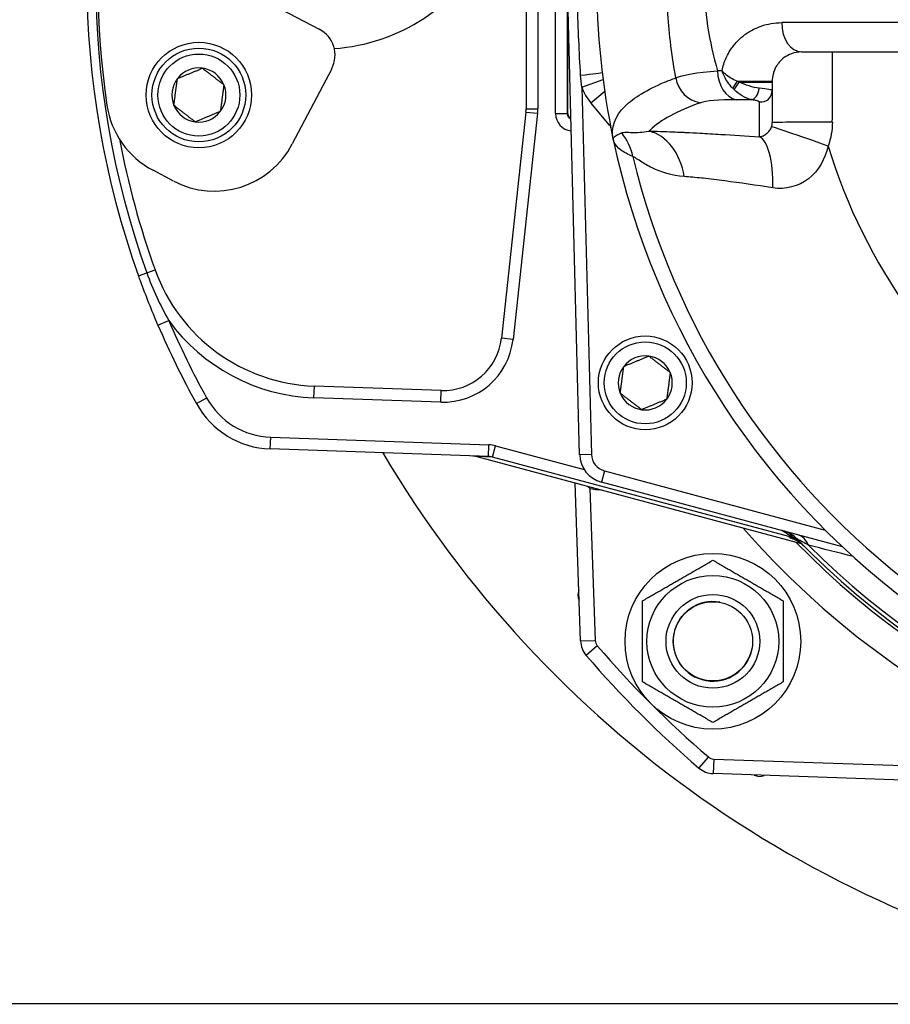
# Model space of a CAD drawing. Header units: millimetres. Extents: x 0 to 5940, y 0 to 4200.
# Tile 18 of 62: x 1866 to 2015, y 1084 to 1252. Entities that reach past the tile are written whole.
import ezdxf

# ---------------------------------------------------------------- set-up
doc = ezdxf.new("R2010")
doc.units = ezdxf.units.MM
doc.header["$LTSCALE"] = 50
doc.linetypes.add('PHANTOM', pattern=[2.5, 1.25, -0.25, 0.25, -0.25, 0.25, -0.25])
doc.layers.get('DEFPOINTS').update_dxf_attribs({"linetype": 'CONTINUOUS'})
for name, color, linetype in [('01-LINIE-025', 1, 'CONTINUOUS'), ('02-LINIE-035', 2, 'CONTINUOUS'), ('06-MASSE1', 1, 'CONTINUOUS')]:
    doc.layers.add(name, color=color, linetype=linetype)
doc.styles.add('ACA_NORM', font='ROMANS.SHX')
doc.dimstyles.new('1-10', dxfattribs={"dimscale": 10, "dimtxt": 2.5, "dimasz": 3.5, "dimexe": 1, "dimexo": 0, "dimgap": 1, "dimtad": 1, "dimdec": 0, "dimzin": 0, "dimtxsty": 'ACA_NORM', "dimcen": 0, "dimadec": 0, "dimazin": 0, "dimtfac": 2.4, "dimtdec": 0, "dimtmove": 0, "dimatfit": 3, "dimfxl": 1, "dimtolj": 1, "dimtzin": 0, "dimarcsym": 0})

# ---------------------------------------------------------------- blocks, each defined once
blk = doc.blocks.new('*D5')
at = {"layer": '06-MASSE1', "color": 0, "lineweight": -2}
for p, q in [((2097.54, 1462.21), (1607.04, 1462.21)), ((1617.04, 1427.21), (1617.04, 1119.21)), ((2078.01, 1084.21), (1607.04, 1084.21))]:
    blk.add_line(p, q, dxfattribs=at)
at = {"layer": '06-MASSE1', "color": 0}
for points in [[(1611.21, 1427.21), (1622.87, 1427.21), (1617.04, 1462.21)], [(1611.21, 1119.21), (1622.87, 1119.21), (1617.04, 1084.21)]]:
    blk.add_solid(points, dxfattribs=at)
at = {"layer": 'DEFPOINTS', "color": 0}
for p in [(2097.54, 1462.21), (1617.04, 1084.21), (2078.01, 1084.21)]:
    blk.add_point(p, dxfattribs=at)
at = {"layer": '06-MASSE1', "color": 0, "insert": (1594.54, 1273.21), "char_height": 25, "attachment_point": 5, "rotation": 90, "style": 'ACA_NORM'}
blk.add_mtext('\\A1;378', dxfattribs=at)

msp = doc.modelspace()

# ---------------------------------------------------------------- linework, layer by layer
at = {"layer": '01-LINIE-025', "linetype": 'PHANTOM'}
msp.add_circle((2160.55, 1259.21), 345, dxfattribs=at)
at = {"layer": '02-LINIE-035'}
for p, q in [((1952.54, 1281.43), (1952.54, 1236.97)), ((1954.54, 1281.43), (1954.54, 1236.97)), ((1957.54, 1236.2), (1957.54, 1282.2)), ((1959.54, 1282.2), (1959.54, 1236.2)), ((1897.85, 1260.73), (1917.23, 1250.58)), ((1961.67, 1177.93), (1959.54, 1259.2)), ((1959.62, 1256.2), (1959.62, 1236.28)), ((2017.89, 1251.7), (1996.16, 1251.7)), ((1990.97, 1250.35), (1990.97, 1250.35)), ((1999.54, 1246.7), (2020.54, 1246.7)), ((1919.34, 1243.83), (1912.62, 1230.99)), ((1962.03, 1240.68), (1965.66, 1242.02)), ((1962.03, 1240.68), (1963.67, 1177.99)), ((1988.57, 1241.7), (1994.54, 1241.7)), ((1988.89, 1241.55), (1994.54, 1241.55)), ((1994.54, 1241.7), (1994.54, 1241.55)), ((1994.54, 1241.55), (1994.54, 1240.13)), ((1963.58, 1238.01), (1965.94, 1239.98)), ((1994.54, 1240.13), (1994.54, 1234.64)), ((1966.79, 1234.18), (1963.58, 1238.01)), ((1952.51, 1236.43), (1948.31, 1197.82)), ((1954.5, 1236.22), (1950.3, 1197.6)), ((1952.51, 1236.43), (1954.5, 1236.22)), ((1952.54, 1236.97), (1954.54, 1236.97)), ((1957.54, 1236.2), (1959.54, 1236.2)), ((1959.54, 1236.2), (1959.62, 1236.28)), ((1966.79, 1234.18), (1966.9, 1234.27)), ((1892.37, 1224.66), (1888.86, 1226.49)), ((1886.38, 1208.48), (1887.79, 1208.99)), ((1887.79, 1208.99), (1889.2, 1209.5)), ((1889.69, 1200.06), (1891.53, 1200.85)), ((1950.3, 1197.6), (1948.31, 1197.82)), ((1916.32, 1187.66), (1916.39, 1189.66)), ((1938.02, 1188.9), (1916.39, 1189.66)), ((1937.95, 1186.91), (1938.02, 1188.9)), ((1896.26, 1186.65), (1898.01, 1187.62)), ((1937.95, 1186.91), (1916.32, 1187.66)), ((1908.86, 1178.92), (1908.93, 1180.91)), ((1908.93, 1180.91), (1946.17, 1179.61)), ((1946.1, 1177.62), (1908.86, 1178.92)), ((1946.1, 1177.62), (1946.17, 1179.61)), ((1946.79, 1177.51), (1947.3, 1179.44)), ((1947.3, 1179.44), (1962.45, 1175.39)), ((1944.11, 1177.61), (1944.11, 1177.61)), ((1944.11, 1177.61), (1999.48, 1162.77)), ((1946.79, 1177.51), (1944.12, 1177.61)), ((1944.12, 1177.61), (1999.48, 1162.77)), ((1997.39, 1163.95), (1946.79, 1177.51)), ((1963.67, 1177.99), (1961.67, 1177.93)), ((1965.89, 1175.17), (1965.37, 1173.24)), ((1965.89, 1175.17), (2003.59, 1165.07)), ((1961.83, 1146.14), (1960.88, 1173.11)), ((1963.42, 1172.17), (1963.47, 1172.42)), ((1963.42, 1172.17), (1964.32, 1146.23)), ((1965.25, 1171.94), (1965.23, 1171.94)), ((2006.55, 1162.2), (1965.37, 1173.24)), ((1997.39, 1163.95), (1997.46, 1164.19)), ((1999.09, 1163.21), (1999.09, 1163.21)), ((1999.54, 1162.76), (1999.54, 1162.76)), ((1999.54, 1162.75), (1999.54, 1162.75)), ((1961.83, 1146.14), (1964.32, 1146.23)), ((1964.68, 1145.3), (1962.79, 1143.67)), ((1983.64, 1126.34), (1982.01, 1124.45)), ((1984.57, 1125.98), (1984.48, 1123.48)), ((1984.57, 1125.98), (2030.33, 1124.39)), ((2030.24, 1121.89), (1984.48, 1123.48))]:
    msp.add_line(p, q, dxfattribs=at)
for centre, radius in [((1896.67, 1239.34), 9), ((1896.67, 1239.34), 8), ((1896.67, 1239.34), 7), ((1972.86, 1190.2), 8), ((1972.86, 1190.2), 7), ((1984.41, 1146.07), 15), ((1984.41, 1146.07), 11.25), ((1984.41, 1146.07), 8), ((1984.41, 1146.07), 8), ((1984.41, 1146.07), 6.77)]:
    msp.add_circle(centre, radius, dxfattribs=at)
for centre, radius, start, end in [((2029.41, 1259.2), 150, 156.8569, 188.2712), ((2027.54, 1259.2), 150, 160.2372, 199.7628), ((2027.54, 1259.2), 148.5, 160.2372, 199.7628), ((1917.54, 1279.2), 32, 274.0161, 30.7153), ((2097.54, 1259.2), 133, 168.0776, 191.9224), ((1914.91, 1246.15), 5, 332.3657, 62.3657), ((1896.67, 1239.34), 4.62, 82.4483, 142.4483), ((1896.67, 1239.34), 4.62, 22.4483, 82.4483), ((2097.54, 1259.2), 120, 187.9969, 187.9973), ((2097.54, 1259.2), 118, 187.9174, 187.9188), ((1896.67, 1239.34), 4.62, 142.4483, 202.4483), ((1896.67, 1239.34), 4.62, 322.4483, 22.4483), ((1970.47, 1243.79), 9, 200.2169, 220), ((1895.82, 1239.78), 15, 188.2712, 242.3657), ((1896.67, 1239.34), 4.62, 202.4483, 262.4483), ((2102.96, 1260.2), 123.51, 190.4799391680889, 190.4799458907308), ((1896.67, 1239.34), 4.62, 262.4483, 322.4483), ((1947.54, 1236.97), 5, 353.7858, 0), ((1947.54, 1236.97), 7, 353.7858, 0), ((2097.54, 1259.2), 120, 190.6703, 190.6708), ((1966.02, 1233.54), 1, 11.0422, 40), ((2097.42, 1259.17), 120.87, 192.5185939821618, 192.5186286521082), ((2027.54, 1259.2), 147, 190.7438, 199.7628), ((1899.33, 1237.94), 15, 242.3657, 332.3657), ((2097.54, 1259.2), 133, 191.9224, 234.7955), ((2097.54, 1259.2), 97.73, 197.0054, 342.9946), ((2097.54, 1259.2), 130.37, 193.4591, 346.5409), ((2097.57, 1259.21), 120.03, 196.487086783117, 196.4871415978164), ((2097.47, 1259.18), 117.92, 196.9003, 196.9004), ((1917.43, 1219.64), 30, 199.7628, 268), ((1917.43, 1219.64), 32, 215.954, 268), ((2027.54, 1259.2), 148, 203.2193, 208.9254), ((2027.54, 1259.2), 150, 203.2193, 208.9254), ((1938.37, 1198.9), 12, 268, 353.7858), ((1938.37, 1198.9), 10, 268, 353.7858), ((1972.86, 1190.2), 4.62, 82.6173, 142.6173), ((1972.86, 1190.2), 4.62, 22.6173, 82.6173), ((1972.86, 1190.2), 4.62, 142.6173, 202.6173), ((1972.86, 1190.2), 4.62, 322.6173, 22.6173), ((1909.38, 1193.91), 13, 208.9254, 268), ((1972.86, 1190.2), 4.62, 202.6173, 262.6173), ((1972.86, 1190.2), 4.62, 262.6173, 322.6173), ((1909.38, 1193.91), 15, 208.9254, 268), ((2092.74, 1275.66), 191.33, 210.6064, 307.2771), ((1966.67, 1178.07), 5, 181.5, 255), ((1966.67, 1178.07), 3, 181.5, 255), ((1965.58, 1181.94), 10, 257.5225, 268), ((2097.54, 1259.2), 143, 220.9811, 319.0189), ((1995.17, 1160.08), 5, 44.0768, 75), ((2098.84, 1264.03), 142.5, 224.6113, 224.754), ((2097.54, 1259.2), 137.5, 224.0768, 315.9232), ((2097.54, 1259.2), 138, 224.1915, 315.8085), ((2097.54, 1259.2), 136.85, 224.9689, 315.0311), ((1963.36, 1154.01), 2, 156.7376, 207.2624), ((1984.41, 1146.07), 6.79, 80, 350), ((1965.82, 1146.28), 4, 182, 220.6068), ((1965.82, 1146.28), 1.5, 182, 220.6068), ((2097.54, 1259.2), 175, 220.6068, 229.3932), ((2097.54, 1259.2), 177.5, 220.6068, 229.3932), ((1984.62, 1127.48), 1.5, 229.3932, 268), ((1984.62, 1127.48), 4, 229.3932, 268), ((1992.35, 1125.02), 2, 242.7376, 293.2624)]:
    msp.add_arc(centre, radius, start, end, dxfattribs=at)
for centre, major_axis, ratio, start_param, end_param in [((1999.54, 1251.7), (0, -5), 0.675862, 4.712389, 6.283185), ((1641.36, 1259.2), (0, -3635.31), 0.099977, 1.564058, 1.567358), ((1961.54, 1242.71), (3.97, 0.48), 0.006873, 4.784759, 6.283185), ((2097.53, 1241.45), (149.99, -1.04), 0.012561, 2.409492, 2.417229), ((1988.96, 1243.48), (0.04, -5), 0.748861, 4.706775, 6.124799), ((1982.92, 1242.96), (-1.69, 4.7), 0.974274, 1.371163, 2.659292), ((1988.96, 1241.7), (-1.26, -1.56), 0.151736, 4.8343, 5.699416), ((1989.15, 1241.55), (-1.21, -1.59), 0.104378, 4.791572, 5.734225), ((1990.37, 1243.26), (-5.36, 2.14), 0.373031, 1.381084, 1.441958), ((1989.72, 1241.2), (2, 0), 0.004141, 4.714901, 4.714944), ((1990.25, 1243.11), (-3.89, 4.25), 0.62067, 1.615698, 1.676513), ((1991.21, 1240.53), (-0.35, -1.97), 0.552034, 0.125692, 1.659702), ((1992.54, 1240.13), (2, 0), 0.994463, 4.609562, 6.283185), ((2098.53, 1236.95), (-147.76, 0.77), 0.01024, 5.52742, 5.553436), ((1960.54, 1236.2), (2.12, 2.12), 0.999315, 2.356537, 3.820523), ((1960.54, 1236.2), (0.71, 0.71), 0.996585, 2.356537, 3.54639), ((1960.62, 1236.28), (0.708, 0.708), 0.999315, 2.356537, 3.454734), ((1966.79, 1234.18), (3.06, 2.57), 0.00001, 1.276147, 1.276432), ((2003.83, 1230.54), (-9.42, 3.37), 0.015644, 4.691397, 6.247549), ((2004.54, 1234.64), (-10, 0), 0.006687, 4.687077, 6.283185), ((1967.01, 1233.73), (3.93, 0.77), 0.00001, 4.80245, 4.802574), ((1961.16, 1226.56), (-3.69, -9.3), 0.979433, 2.173457, 2.62901), ((1972.19, 1223.31), (0.12, 10), 0.748421, 4.933077, 6.124919), ((1991.32, 1222.33), (0.65, 9.98), 0.329595, 4.850715, 6.172243), ((1945.99, 1174.62), (5.03, -0.18), 0.993293, 1.342424, 1.570796), ((1943.34, 1174.71), (0.1, 3), 0.993293, 6.054813, 6.283185), ((1945.99, 1174.62), (3.05, -0.11), 0.984518, 1.342424, 1.570796), ((1965.23, 1171.94), (0.17, 5), 0.00001, 1.569973, 1.570796), ((1996.66, 1160.07), (-3.83, 2.26), 0.876967, 4.419113, 5.019146), ((1997, 1162.5), (1.44, 1.39), 0.685613, 0.26301, 0.721846), ((1996.35, 1158.87), (3.55, 3.52), 0.998651, 0, 0.528479), ((1997.64, 1159.41), (1.29, 4.83), 0.661971, 5.565341, 6.283185)]:
    msp.add_ellipse(centre, major_axis=major_axis, ratio=ratio, start_param=start_param, end_param=end_param, dxfattribs=at)
for points, knots in [([(1978.09, 1242.27), (1977.71, 1244.33), (1977.4, 1246.41), (1977.16, 1248.52), (1976.76, 1252.06), (1976.55, 1255.58), (1976.55, 1259.15), (1976.55, 1259.16), (1976.55, 1259.18), (1976.55, 1259.2), (1976.55, 1262.75), (1976.75, 1266.27), (1977.15, 1269.79), (1977.39, 1271.93), (1977.71, 1274.04), (1978.09, 1276.13)], [0.0000004, 0.0000004, 0.0000004, 0.0000004, 0.1862605, 0.1862605, 0.1862605, 0.4985428, 0.4985428, 0.4985428, 0.5, 0.5, 0.5, 0.8111526, 0.8111526, 0.8111526, 0.9999997, 0.9999997, 0.9999997, 0.9999997]), ([(1985.21, 1274.93), (1984.48, 1272.45), (1983.9, 1269.88), (1983.5, 1267.23), (1983.17, 1265.01), (1982.97, 1262.77), (1982.92, 1260.5), (1982.91, 1260.06), (1982.9, 1259.62), (1982.9, 1259.18), (1982.9, 1259.17), (1982.9, 1259.16), (1982.9, 1259.16), (1982.9, 1256.43), (1983.11, 1253.76), (1983.51, 1251.11), (1983.91, 1248.48), (1984.49, 1245.93), (1985.21, 1243.48)], [0, 0, 0, 0, 0.250151, 0.250151, 0.250151, 0.459302, 0.459302, 0.459302, 0.5, 0.5, 0.5, 0.500476, 0.500476, 0.500476, 0.751079, 0.751079, 0.751079, 1, 1, 1, 1]), ([(1961.83, 1242.71), (1961.6, 1246.71), (1961.43, 1250.7), (1961.31, 1254.7), (1961.27, 1256.2), (1961.24, 1257.7), (1961.21, 1259.2)], [0, 0, 0, 0, 0.727137, 0.727137, 0.727137, 1, 1, 1, 1]), ([(1985.98, 1243.48), (1986.02, 1243.68), (1986.06, 1243.87), (1986.11, 1244.06), (1986.3, 1244.82), (1986.57, 1245.52), (1986.9, 1246.16), (1987.1, 1246.54), (1987.31, 1246.89), (1987.54, 1247.23), (1987.7, 1247.46), (1987.87, 1247.69), (1988.05, 1247.9), (1988.47, 1248.43), (1988.94, 1248.89), (1989.43, 1249.29), (1989.63, 1249.46), (1989.83, 1249.61), (1990.03, 1249.76), (1990.85, 1250.34), (1991.73, 1250.78), (1992.63, 1251.1), (1993.77, 1251.5), (1994.95, 1251.7), (1996.16, 1251.7)], [0, 0, 0, 0, 0.03379, 0.03379, 0.03379, 0.169557, 0.169557, 0.169557, 0.25, 0.25, 0.25, 0.306466, 0.306466, 0.306466, 0.444259, 0.444259, 0.444259, 0.5, 0.5, 0.5, 0.721826, 0.721826, 0.721826, 1, 1, 1, 1]), ([(1999.54, 1246.7), (1998.95, 1246.7), (1998.39, 1246.6), (1997.84, 1246.4), (1997.4, 1246.24), (1996.97, 1246.02), (1996.57, 1245.72), (1996.47, 1245.65), (1996.38, 1245.58), (1996.29, 1245.5), (1996.06, 1245.3), (1995.83, 1245.07), (1995.62, 1244.8), (1995.51, 1244.66), (1995.4, 1244.5), (1995.29, 1244.33), (1995.21, 1244.21), (1995.14, 1244.08), (1995.07, 1243.93), (1994.96, 1243.72), (1994.86, 1243.49), (1994.78, 1243.23), (1994.75, 1243.12), (1994.71, 1243), (1994.68, 1242.88), (1994.6, 1242.52), (1994.54, 1242.12), (1994.54, 1241.7)], [0, 0, 0, 0, 0.279238, 0.279238, 0.279238, 0.5, 0.5, 0.5, 0.552002, 0.552002, 0.552002, 0.681286, 0.681286, 0.681286, 0.75, 0.75, 0.75, 0.800923, 0.800923, 0.800923, 0.875, 0.875, 0.875, 0.906681, 0.906681, 0.906681, 1, 1, 1, 1]), ([(1988.57, 1241.7), (1988.18, 1241.85), (1987.79, 1242.03), (1987.45, 1242.24), (1987.12, 1242.43), (1986.82, 1242.65), (1986.56, 1242.89), (1986.45, 1242.99), (1986.34, 1243.09), (1986.24, 1243.19), (1986.19, 1243.24), (1986.15, 1243.29), (1986.1, 1243.34), (1986.08, 1243.37), (1986.06, 1243.39), (1986.04, 1243.42), (1986.03, 1243.43), (1986.02, 1243.44), (1986.01, 1243.45), (1986.01, 1243.46), (1986, 1243.46), (1986, 1243.47), (1986, 1243.47), (1985.99, 1243.47), (1985.99, 1243.48), (1985.99, 1243.48), (1985.99, 1243.48), (1985.98, 1243.48)], [0, 0, 0, 0, 0.372379, 0.372379, 0.372379, 0.720983, 0.720983, 0.720983, 0.867591, 0.867591, 0.867591, 0.935969, 0.935969, 0.935969, 0.968822, 0.968822, 0.968822, 0.98477, 0.98477, 0.98477, 0.992543, 0.992543, 0.992543, 0.995838, 0.995838, 0.995838, 1, 1, 1, 1]), ([(1987.78, 1240.51), (1987.47, 1240.83), (1987.19, 1241.18), (1986.94, 1241.55), (1986.52, 1242.15), (1986.19, 1242.82), (1985.98, 1243.48)], [0, 0, 0, 0, 0.3773337, 0.3773337, 0.3773337, 0.9999323, 0.9999323, 0.9999323, 0.9999323]), ([(1967.41, 1231.73), (1966.98, 1233.79), (1967.67, 1235.7), (1969.43, 1237.45), (1970.92, 1238.92), (1973.17, 1240.26), (1976.16, 1241.52), (1976.77, 1241.77), (1977.42, 1242.02), (1978.09, 1242.27)], [0, 0, 0, 0, 0.497038, 0.497038, 0.497038, 0.91486, 0.91486, 0.91486, 1, 1, 1, 1]), ([(1992.33, 1240.51), (1991.78, 1240.57), (1991.19, 1240.7), (1990.58, 1240.9), (1990.01, 1241.07), (1989.44, 1241.3), (1988.89, 1241.55)], [0, 0, 0, 0, 0.517352, 0.517352, 0.517352, 1, 1, 1, 1]), ([(1991, 1238.55), (1990.49, 1238.65), (1989.95, 1238.87), (1989.43, 1239.18), (1988.94, 1239.48), (1988.47, 1239.84), (1988.03, 1240.26)], [0, 0, 0, 0, 0.517979, 0.517979, 0.517979, 1, 1, 1, 1]), ([(1982.29, 1238.02), (1978.3, 1236.61), (1975.46, 1235.07), (1973.68, 1233.36), (1973.62, 1233.29), (1973.55, 1233.23), (1973.49, 1233.17)], [0, 0, 0, 0, 0.965203, 0.965203, 0.965203, 1, 1, 1, 1]), ([(1992.34, 1238.15), (1992.34, 1238.18), (1992.28, 1238.23), (1992.16, 1238.27), (1992.05, 1238.32), (1991.88, 1238.37), (1991.67, 1238.42), (1991.48, 1238.46), (1991.25, 1238.51), (1991, 1238.55)], [0, 0, 0, 0, 0.346227, 0.346227, 0.346227, 0.692595, 0.692595, 0.692595, 1, 1, 1, 1]), ([(1992.34, 1232.22), (1992.34, 1232.84), (1992.34, 1233.47), (1992.34, 1235.44), (1992.34, 1236.8), (1992.34, 1238.15)], [0, 0, 0, 0, 0.315066, 0.315066, 1, 1, 1, 1]), ([(1992.34, 1232.22), (1992.55, 1232.25), (1992.77, 1232.3), (1993, 1232.4), (1993.19, 1232.48), (1993.39, 1232.59), (1993.59, 1232.75), (1993.6, 1232.76), (1993.6, 1232.76), (1993.6, 1232.76), (1993.77, 1232.9), (1993.94, 1233.06), (1994.09, 1233.27), (1994.1, 1233.28), (1994.1, 1233.28), (1994.1, 1233.29), (1994.23, 1233.46), (1994.35, 1233.68), (1994.42, 1233.91)], [0, 0, 0, 0, 0.315553, 0.315553, 0.315553, 0.583864, 0.583864, 0.583864, 0.589444, 0.589444, 0.589444, 0.809999, 0.809999, 0.809999, 0.814148, 0.814148, 0.814148, 1, 1, 1, 1]), ([(1968.84, 1232.89), (1969.02, 1232.97), (1969.27, 1232.99), (1969.58, 1232.99), (1969.88, 1232.98), (1970.23, 1232.97), (1970.64, 1232.96), (1971.41, 1232.95), (1972.36, 1232.97), (1973.49, 1233.17)], [0, 0, 0, 0, 0.265918, 0.265918, 0.265918, 0.519268, 0.519268, 0.519268, 1, 1, 1, 1]), ([(1973.49, 1233.17), (1974.78, 1233.15), (1976.16, 1233.12), (1977.62, 1233.06), (1978.1, 1233.04), (1978.6, 1233.01), (1979.09, 1232.99), (1979.32, 1232.98), (1979.54, 1232.97), (1979.77, 1232.96)], [0, 0, 0, 0, 0.677989, 0.677989, 0.677989, 0.90028, 0.90028, 0.90028, 1, 1, 1, 1]), ([(1979.77, 1232.96), (1979.8, 1232.96), (1979.84, 1232.95), (1979.87, 1232.95), (1980.62, 1232.92), (1981.39, 1232.88), (1982.18, 1232.83), (1983.35, 1232.77), (1984.55, 1232.7), (1985.78, 1232.63), (1987.88, 1232.51), (1990.07, 1232.37), (1992.34, 1232.22)], [0, 0, 0, 0, 0.009223, 0.009223, 0.009223, 0.207241, 0.207241, 0.207241, 0.5, 0.5, 0.5, 1, 1, 1, 1]), ([(1970.75, 1228.86), (1969.9, 1229.19), (1969.2, 1229.57), (1968.66, 1229.98), (1968.15, 1230.37), (1967.79, 1230.79), (1967.58, 1231.23), (1967.5, 1231.39), (1967.45, 1231.56), (1967.41, 1231.73)], [0, 0, 0, 0, 0.4321887, 0.4321887, 0.4321887, 0.8458026, 0.8458026, 0.8458026, 1, 1, 1, 1]), ([(2004.08, 1230.62), (2003.58, 1228.44), (2002.48, 1226.41), (2000.74, 1225.05), (1999, 1223.69), (1996.78, 1223.17), (1994.67, 1223.49)], [0, 0, 0, 0, 0.5, 0.5, 0.5, 1, 1, 1, 1]), ([(1979.52, 1225.41), (1977.37, 1225.56), (1975.55, 1226.17), (1974.04, 1226.9), (1973.29, 1227.27), (1972.62, 1227.68), (1972.06, 1228.04), (1971.74, 1228.25), (1971.45, 1228.44), (1971.21, 1228.59), (1971.04, 1228.7), (1970.88, 1228.79), (1970.75, 1228.86)], [0, 0, 0, 0, 0.5, 0.5, 0.5, 0.751514, 0.751514, 0.751514, 0.895882, 0.895882, 0.895882, 1, 1, 1, 1]), ([(1994.67, 1223.49), (1991.77, 1223.94), (1989.01, 1224.33), (1986.43, 1224.67), (1985.79, 1224.76), (1985.16, 1224.83), (1984.55, 1224.91), (1983.94, 1224.98), (1983.35, 1225.05), (1982.77, 1225.12), (1982.68, 1225.12), (1982.59, 1225.13), (1982.5, 1225.14), (1981.46, 1225.25), (1980.46, 1225.34), (1979.52, 1225.41)], [0, 0, 0, 0, 0.504061, 0.504061, 0.504061, 0.628889, 0.628889, 0.628889, 0.753092, 0.753092, 0.753092, 0.772384, 0.772384, 0.772384, 1, 1, 1, 1]), ([(1889.69, 1200.06), (1888.63, 1202.55), (1887.63, 1205.06), (1886.7, 1207.6), (1886.59, 1207.9), (1886.48, 1208.19), (1886.38, 1208.48)], [0, 0, 0, 0, 0.89649, 0.89649, 0.89649, 1, 1, 1, 1]), ([(1944.11, 1177.61), (1943.95, 1177.65), (1943.79, 1177.68), (1943.59, 1177.7), (1943.55, 1177.7), (1943.5, 1177.71), (1943.48, 1177.71), (1943.46, 1177.71), (1943.46, 1177.71), (1943.45, 1177.71), (1943.44, 1177.71), (1943.44, 1177.71), (1943.44, 1177.71), (1943.44, 1177.71), (1943.44, 1177.71), (1943.44, 1177.71)], [0, 0, 0, 0, 0.04814546, 0.04814546, 0.06034167, 0.06034167, 0.06491446, 0.06491446, 0.06662922, 0.06662922, 0.06791529, 0.06791529, 0.06799028, 0.06799028, 0.06800903, 0.06800903, 0.06800903, 0.06800903]), ([(1944.11, 1177.61), (1944.11, 1177.61), (1944.11, 1177.61), (1944.11, 1177.61), (1944.11, 1177.61), (1944.12, 1177.61)], [0.9992269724, 0.9992269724, 0.9992269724, 0.9992269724, 0.9995117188, 0.9995117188, 1, 1, 1, 1]), ([(1999.66, 1162.63), (1999.66, 1162.63), (1999.66, 1162.64), (1999.65, 1162.64), (1999.49, 1162.81), (1999.32, 1162.96), (1999.14, 1163.11), (1998.96, 1163.26), (1998.77, 1163.4), (1998.58, 1163.53), (1998.22, 1163.78), (1997.85, 1164), (1997.46, 1164.19)], [0, 0, 0, 0, 0.005022, 0.005022, 0.005022, 0.262946, 0.262946, 0.262946, 0.518867, 0.518867, 0.518867, 1, 1, 1, 1]), ([(1999.9, 1162.39), (1999.72, 1162.57), (1999.53, 1162.74), (1999.15, 1163.02), (1998.97, 1163.14), (1998.69, 1163.29), (1998.59, 1163.34), (1998.47, 1163.39), (1998.44, 1163.41), (1998.36, 1163.44), (1998.33, 1163.46), (1998.28, 1163.48), (1998.27, 1163.48), (1998.26, 1163.48), (1998.26, 1163.48), (1998.26, 1163.48)], [0, 0, 0, 0, 0.075897, 0.075897, 0.1434158, 0.1434158, 0.1807365, 0.1807365, 0.1984724, 0.1984724, 0.2258969, 0.2258969, 0.2544019, 0.2544019, 0.2623853, 0.2623853, 0.2623853, 0.2623853]), ([(2000.72, 1162.49), (2000.35, 1162.69), (1999.98, 1162.89), (1999.66, 1163.07), (1999.41, 1163.2), (1999.17, 1163.33), (1999, 1163.42), (1998.92, 1163.47), (1998.84, 1163.51), (1998.8, 1163.53), (1998.78, 1163.55), (1998.76, 1163.55), (1998.76, 1163.55)], [0, 0, 0, 0, 0.411436, 0.411436, 0.411436, 0.727726, 0.727726, 0.727726, 0.893476, 0.893476, 0.893476, 1, 1, 1, 1])]:
    msp.add_open_spline(points, degree=3, knots=knots, dxfattribs=at)
for points, weights in [([(1893.01, 1242.15), (1895.14, 1243.03), (1897.28, 1243.91)], [1.21650635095, 1.40470053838, 1.21650635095]), ([(1897.28, 1243.91), (1899.11, 1242.51), (1900.94, 1241.1)], [1.21650635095, 1.40470053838, 1.21650635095]), ([(1892.4, 1237.57), (1892.71, 1239.86), (1893.01, 1242.15)], [1.21650635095, 1.40470053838, 1.21650635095]), ([(1900.94, 1241.1), (1900.64, 1238.81), (1900.33, 1236.52)], [1.21650635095, 1.40470053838, 1.21650635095]), ([(1896.06, 1234.76), (1894.23, 1236.16), (1892.4, 1237.57)], [1.21650635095, 1.40470053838, 1.21650635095]), ([(1900.33, 1236.52), (1898.2, 1235.64), (1896.06, 1234.76)], [1.21650635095, 1.40470053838, 1.21650635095]), ([(1969.19, 1193.01), (1971.32, 1193.89), (1973.46, 1194.78)], [1.21650635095, 1.40470053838, 1.21650635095]), ([(1973.46, 1194.78), (1975.29, 1193.38), (1977.13, 1191.98)], [1.21650635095, 1.40470053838, 1.21650635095]), ([(1968.6, 1188.43), (1968.9, 1190.72), (1969.19, 1193.01)], [1.21650635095, 1.40470053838, 1.21650635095]), ([(1977.13, 1191.98), (1976.83, 1189.69), (1976.53, 1187.4)], [1.21650635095, 1.40470053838, 1.21650635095]), ([(1972.27, 1185.62), (1970.43, 1187.02), (1968.6, 1188.43)], [1.21650635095, 1.40470053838, 1.21650635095]), ([(1976.53, 1187.4), (1974.4, 1186.51), (1972.27, 1185.62)], [1.21650635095, 1.40470053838, 1.21650635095]), ([(1972.41, 1152.99), (1978.41, 1156.46), (1984.41, 1159.92)], [1, 1.15470053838, 1]), ([(1984.41, 1159.92), (1990.41, 1156.46), (1996.41, 1152.99)], [1, 1.15470053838, 1]), ([(1972.41, 1139.14), (1972.41, 1146.07), (1972.41, 1152.99)], [1, 1.15470053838, 1]), ([(1996.41, 1152.99), (1996.41, 1146.07), (1996.41, 1139.14)], [1, 1.15470053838, 1]), ([(1984.41, 1132.21), (1978.41, 1135.67), (1972.41, 1139.14)], [1, 1.15470053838, 1]), ([(1996.41, 1139.14), (1990.41, 1135.67), (1984.41, 1132.21)], [1, 1.15470053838, 1])]:
    msp.add_rational_spline(points, weights, degree=2, dxfattribs=at)
for points in [[(1962.03, 1240.68), (1961.93, 1241.36), (1961.87, 1242.03), (1961.83, 1242.71)], [(1978.09, 1242.27), (1979.2, 1242.8), (1981.68, 1243.18), (1985.21, 1243.48)], [(1994.54, 1240.13), (1994.54, 1240.22), (1993.7, 1240.37), (1992.33, 1240.51)], [(1988.4, 1238.54), (1985.4, 1238.52), (1983.26, 1238.36), (1982.29, 1238.02)], [(1994.42, 1233.91), (1994.5, 1234.15), (1994.54, 1234.39), (1994.54, 1234.64)], [(2004.8, 1234.71), (2004.79, 1233.3), (2004.56, 1231.94), (2004.08, 1230.62)], [(1967.41, 1231.73), (1967.33, 1232.1), (1967.82, 1232.47), (1968.84, 1232.89)], [(1887.79, 1208.99), (1888.8, 1206.17), (1890.06, 1203.46), (1891.53, 1200.85)], [(1963.42, 1172.17), (1963.27, 1172.28), (1963.14, 1172.4), (1963.02, 1172.54)], [(1997.46, 1164.19), (1997.06, 1164.44), (1996.64, 1164.7), (1996.2, 1164.97)], [(1998.39, 1163.43), (1997.95, 1163.57), (1997.68, 1163.67), (1997.64, 1163.7)], [(2008.33, 1160.56), (2005.75, 1161.21), (2003.21, 1161.86), (2000.72, 1162.49)]]:
    msp.add_open_spline(points, degree=3, dxfattribs=at)

# ---------------------------------------------------------------- dimensions: what is measured, and where the dimension line sits
at = {"layer": '06-MASSE1'}
dim = msp.add_linear_dim(base=(1617.04, 1084.21), p1=(2097.54, 1462.21), p2=(2078.01, 1084.21), angle=90, dimstyle='1-10', dxfattribs=at)
dim.commit()
dim.dimension.update_dxf_attribs({"geometry": '*D5', "text_midpoint": (1594.54, 1273.21)})

doc.saveas('drawing.dxf')
